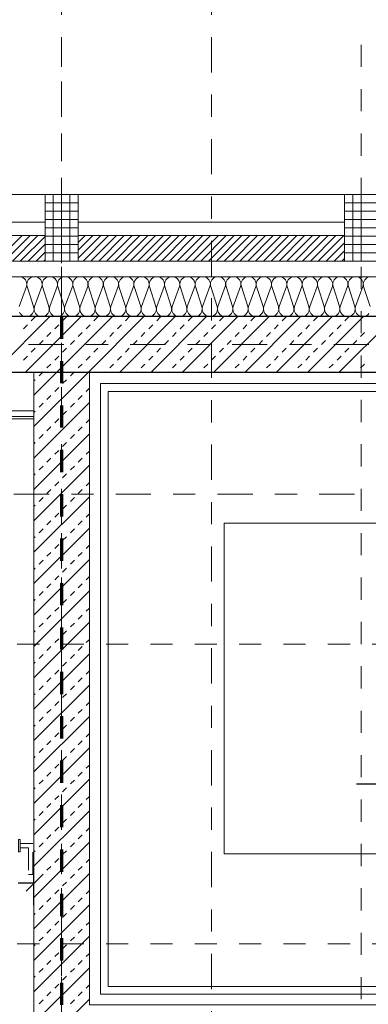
# Model space of a CAD drawing. Header units: metres. Extents: x -45.2 to 14.3, y -31.8 to 10.2.
# Tile 75 of 152: x -23.1 to -21.6, y -3 to 1.5. Entities that reach past the tile are written whole.
import ezdxf

# ---------------------------------------------------------------- set-up
doc = ezdxf.new("R2010")
doc.units = ezdxf.units.M
doc.header["$LTSCALE"] = 0.05
for name, pattern in [('Achsen 01', [5.291531, 3.175, -1.058062, 0.352704, -0.705764]), ('gestrichelt - 01', [2, 1, -1]), ('Raster 01', [2, 1, -1])]:
    doc.linetypes.add(name, pattern=pattern)
doc.layers.get('0').update_dxf_attribs({"lineweight": 25})
for name, color, linetype, lineweight in [('013_Beton und Stahlbetonarbeiten-330 Außenwände', 7, 'Continuous', 25), ('013_Beton und Stahlbetonarbeiten-340 Innenwände', 7, 'Continuous', 18), ('014_Fassadenarbeiten-330 Betonfertigteile vertikal', 7, 'Continuous', 9), ('014_Fassadenarbeiten-330 Filtermauerwerk 11.5cm', 7, 'Continuous', 9), ('024_Fliesen_Plattenarbeiten-340 Fliesen', 7, 'Continuous', 9), ('027_Tischlerarbeiten-340 Innentüren', 7, 'Continuous', 9), ('031_Metallbauarbeiten-340 Treppen Geländer', 7, 'Continuous', 9), ('039_Trockenbauarbeiten-340 Gipskarton', 7, 'Continuous', 9), ('AV1-Brandschutzkonzept-Brandschutzkonzept', 7, 'Continuous', 5), ('AV1-Einrichtung Bemaßung', 7, 'Continuous', 9), ('AV1-Schnitt Achsen', 7, 'Achsen 01', 18)]:
    doc.layers.add(name, color=color, linetype=linetype, lineweight=lineweight)
for name, color, linetype, lineweight, true_color in [('013_Beton und Stahlbetonarbeiten-350 Stahlbeton Treppe Ansicht', 7, 'Continuous', 9, 0xa6a6a6), ('014_Fassadenarbeiten-000 Aufsicht Betonfertigteile', 7, 'Continuous', 9, 0xc0c0c0), ('014_Fassadenarbeiten-000 Aufsicht Mauerwerk', 7, 'Continuous', 9, 0xa6a6a6), ('014_Fassadenarbeiten-330 mineralische Dämmung', 7, 'Continuous', 9, 0x666666), ('AV1-Achsen', 1, 'Achsen 01', 18, 0xff0000), ('AV1-Raster', 7, 'Raster 01', 9, 0xa6a6a6)]:
    doc.layers.add(name, color=color, linetype=linetype, lineweight=lineweight, true_color=true_color)

msp = doc.modelspace()

# ---------------------------------------------------------------- linework, layer by layer
at = {"color": 0, "linetype": 'ByBlock', "lineweight": -2}
for p, q in [((-21.505, -1.9812), (-21.568, -1.9812)), ((-23.075, -2.427), (-23.1457, -2.427))]:
    msp.add_line(p, q, dxfattribs=at)
at = {"color": 0, "linetype": 'Continuous', "lineweight": 15}
msp.add_line((-23.0396, -2.3916), (-23.1104, -2.4623), dxfattribs=at)
at = {"layer": '013_Beton und Stahlbetonarbeiten-330 Außenwände', "color": 251, "linetype": 'Continuous', "lineweight": 13, "true_color": 0x4c4c4c}
for p, q in [((-23.0039, 0.125), (-23.2539, -0.125)), ((-22.8625, 0.125), (-23.1125, -0.125)), ((-23.087, 0.1061), (-23.0694, 0.1237)), ((-22.7211, 0.125), (-22.9711, -0.125)), ((-22.9456, 0.1061), (-22.9279, 0.1237)), ((-22.5796, 0.125), (-22.8296, -0.125)), ((-22.8042, 0.1061), (-22.7865, 0.1237)), ((-22.4382, 0.125), (-22.6882, -0.125)), ((-22.6628, 0.1061), (-22.6451, 0.1237)), ((-22.2968, 0.125), (-22.5468, -0.125)), ((-22.5214, 0.1061), (-22.5037, 0.1237)), ((-22.1554, 0.125), (-22.4054, -0.125)), ((-22.3799, 0.1061), (-22.3623, 0.1237)), ((-22.014, 0.125), (-22.264, -0.125)), ((-22.2385, 0.1061), (-22.2208, 0.1237)), ((-21.8725, 0.125), (-22.1225, -0.125)), ((-22.0971, 0.1061), (-22.0794, 0.1237)), ((-21.7311, 0.125), (-21.9811, -0.125)), ((-21.9557, 0.1061), (-21.938, 0.1237)), ((-21.5897, 0.125), (-21.8397, -0.125)), ((-21.8142, 0.1061), (-21.7966, 0.1237)), ((-21.4483, 0.125), (-21.6983, -0.125)), ((-21.6728, 0.1061), (-21.6551, 0.1237)), ((-23.1224, 0.0707), (-23.1047, 0.0884)), ((-23.0163, 0.0354), (-22.9986, 0.053)), ((-22.981, 0.0707), (-22.9633, 0.0884)), ((-22.8749, 0.0354), (-22.8572, 0.053)), ((-22.8395, 0.0707), (-22.8219, 0.0884)), ((-22.7335, 0.0354), (-22.7158, 0.053)), ((-22.6981, 0.0707), (-22.6805, 0.0884)), ((-22.5921, 0.0354), (-22.5744, 0.053)), ((-22.5567, 0.0707), (-22.539, 0.0884)), ((-22.4506, 0.0354), (-22.433, 0.053)), ((-22.4153, 0.0707), (-22.3976, 0.0884)), ((-22.3092, 0.0354), (-22.2915, 0.053)), ((-22.2739, 0.0707), (-22.2562, 0.0884)), ((-22.1678, 0.0354), (-22.1501, 0.053)), ((-22.1324, 0.0707), (-22.1148, 0.0884)), ((-22.0264, 0.0354), (-22.0087, 0.053)), ((-21.991, 0.0707), (-21.9733, 0.0884)), ((-21.885, 0.0354), (-21.8673, 0.053)), ((-21.8496, 0.0707), (-21.8319, 0.0884)), ((-21.7435, 0.0354), (-21.7259, 0.053)), ((-21.7082, 0.0707), (-21.6905, 0.0884)), ((-21.6021, 0.0354), (-21.5844, 0.053)), ((-23.0517, 0), (-23.034, 0.0177)), ((-22.9103, 0), (-22.8926, 0.0177)), ((-22.7688, 0), (-22.7512, 0.0177)), ((-22.6274, 0), (-22.6097, 0.0177)), ((-22.486, 0), (-22.4683, 0.0177)), ((-22.3446, 0), (-22.3269, 0.0177)), ((-22.2032, 0), (-22.1855, 0.0177)), ((-22.0617, 0), (-22.0441, 0.0177)), ((-21.9203, 0), (-21.9026, 0.0177)), ((-21.7789, 0), (-21.7612, 0.0177)), ((-21.6375, 0), (-21.6198, 0.0177)), ((-23.087, -0.0354), (-23.0694, -0.0177)), ((-22.9456, -0.0354), (-22.9279, -0.0177)), ((-22.8042, -0.0354), (-22.7865, -0.0177)), ((-22.6628, -0.0354), (-22.6451, -0.0177)), ((-22.5214, -0.0354), (-22.5037, -0.0177)), ((-22.3799, -0.0354), (-22.3623, -0.0177)), ((-22.2385, -0.0354), (-22.2208, -0.0177)), ((-22.0971, -0.0354), (-22.0794, -0.0177)), ((-21.9557, -0.0354), (-21.938, -0.0177)), ((-21.8142, -0.0354), (-21.7966, -0.0177)), ((-21.6728, -0.0354), (-21.6551, -0.0177)), ((-23.1224, -0.0707), (-23.1047, -0.053)), ((-23.0163, -0.1061), (-22.9986, -0.0884)), ((-22.981, -0.0707), (-22.9633, -0.053)), ((-22.8749, -0.1061), (-22.8572, -0.0884)), ((-22.8395, -0.0707), (-22.8219, -0.053)), ((-22.7335, -0.1061), (-22.7158, -0.0884)), ((-22.6981, -0.0707), (-22.6805, -0.053)), ((-22.5921, -0.1061), (-22.5744, -0.0884)), ((-22.5567, -0.0707), (-22.539, -0.053)), ((-22.4506, -0.1061), (-22.433, -0.0884)), ((-22.4153, -0.0707), (-22.3976, -0.053)), ((-22.3092, -0.1061), (-22.2915, -0.0884)), ((-22.2739, -0.0707), (-22.2562, -0.053)), ((-22.1678, -0.1061), (-22.1501, -0.0884)), ((-22.1324, -0.0707), (-22.1148, -0.053)), ((-22.0264, -0.1061), (-22.0087, -0.0884)), ((-21.991, -0.0707), (-21.9733, -0.053)), ((-21.885, -0.1061), (-21.8673, -0.0884)), ((-21.8496, -0.0707), (-21.8319, -0.053)), ((-21.7435, -0.1061), (-21.7259, -0.0884)), ((-21.7082, -0.0707), (-21.6905, -0.053)), ((-21.6021, -0.1061), (-21.5844, -0.0884)), ((-23.0353, -0.125), (-23.034, -0.1237)), ((-22.8938, -0.125), (-22.8926, -0.1237)), ((-22.7524, -0.125), (-22.7512, -0.1237)), ((-22.611, -0.125), (-22.6097, -0.1237)), ((-22.4696, -0.125), (-22.4683, -0.1237)), ((-22.3282, -0.125), (-22.3269, -0.1237)), ((-22.1867, -0.125), (-22.1855, -0.1237)), ((-22.0453, -0.125), (-22.0441, -0.1237)), ((-21.9039, -0.125), (-21.9026, -0.1237)), ((-21.7625, -0.125), (-21.7612, -0.1237)), ((-21.621, -0.125), (-21.6198, -0.1237))]:
    msp.add_line(p, q, dxfattribs=at)
at = {"layer": '013_Beton und Stahlbetonarbeiten-330 Außenwände'}
msp.add_lwpolyline([(-18.775, 0.125), (-27.075, 0.125), (-27.075, -0.125), (-18.775, -0.125)], close=True, dxfattribs=at)
at = {"layer": '013_Beton und Stahlbetonarbeiten-340 Innenwände', "color": 251, "linetype": 'Continuous', "lineweight": 13, "true_color": 0x4c4c4c}
for p, q in [((-22.8296, -0.125), (-23.075, -0.3704)), ((-22.9711, -0.125), (-23.075, -0.2289)), ((-23.0517, -0.1414), (-23.0353, -0.125)), ((-22.9103, -0.1414), (-22.8938, -0.125)), ((-23.075, -0.1647), (-23.0694, -0.1591)), ((-22.9456, -0.1768), (-22.9279, -0.1591)), ((-22.981, -0.2121), (-22.9633, -0.1945)), ((-22.8395, -0.2121), (-22.825, -0.1976)), ((-22.825, -0.2618), (-23.075, -0.5118)), ((-23.0517, -0.2828), (-23.034, -0.2652)), ((-23.0163, -0.2475), (-22.9986, -0.2298)), ((-22.9103, -0.2828), (-22.8926, -0.2652)), ((-22.8749, -0.2475), (-22.8572, -0.2298)), ((-23.075, -0.3062), (-23.0694, -0.3005)), ((-22.9456, -0.3182), (-22.9279, -0.3005)), ((-22.981, -0.3536), (-22.9633, -0.3359)), ((-22.8395, -0.3536), (-22.825, -0.339)), ((-23.0163, -0.3889), (-22.9986, -0.3712)), ((-22.8749, -0.3889), (-22.8572, -0.3712)), ((-22.825, -0.4032), (-23.075, -0.6532)), ((-23.075, -0.4476), (-23.0694, -0.4419)), ((-23.0517, -0.4243), (-23.034, -0.4066)), ((-22.9456, -0.4596), (-22.9279, -0.4419)), ((-22.9103, -0.4243), (-22.8926, -0.4066)), ((-22.981, -0.495), (-22.9633, -0.4773)), ((-22.8395, -0.495), (-22.825, -0.4804)), ((-23.0163, -0.5303), (-22.9986, -0.5127)), ((-22.8749, -0.5303), (-22.8572, -0.5127)), ((-22.825, -0.5446), (-23.075, -0.7946)), ((-23.0517, -0.5657), (-23.034, -0.548)), ((-22.9103, -0.5657), (-22.8926, -0.548)), ((-23.075, -0.589), (-23.0694, -0.5834)), ((-22.981, -0.6364), (-22.9633, -0.6187)), ((-22.9456, -0.601), (-22.9279, -0.5834)), ((-23.0163, -0.6718), (-22.9986, -0.6541)), ((-22.8749, -0.6718), (-22.8572, -0.6541)), ((-22.8395, -0.6364), (-22.825, -0.6218)), ((-22.825, -0.686), (-23.075, -0.936)), ((-23.0517, -0.7071), (-23.034, -0.6894)), ((-22.9103, -0.7071), (-22.8926, -0.6894)), ((-23.075, -0.7304), (-23.0694, -0.7248)), ((-22.9456, -0.7425), (-22.9279, -0.7248)), ((-23.0163, -0.8132), (-22.9986, -0.7955)), ((-22.981, -0.7778), (-22.9633, -0.7601)), ((-22.8749, -0.8132), (-22.8572, -0.7955)), ((-22.8395, -0.7778), (-22.825, -0.7633)), ((-22.825, -0.8275), (-23.075, -1.0775)), ((-23.0517, -0.8485), (-23.034, -0.8309)), ((-22.9103, -0.8485), (-22.8926, -0.8309)), ((-23.075, -0.8718), (-23.0694, -0.8662)), ((-22.9456, -0.8839), (-22.9279, -0.8662)), ((-22.981, -0.9192), (-22.9633, -0.9016)), ((-22.8395, -0.9192), (-22.825, -0.9047)), ((-22.825, -0.9689), (-23.075, -1.2189)), ((-23.0517, -0.9899), (-23.034, -0.9723)), ((-23.0163, -0.9546), (-22.9986, -0.9369)), ((-22.9103, -0.9899), (-22.8926, -0.9723)), ((-22.8749, -0.9546), (-22.8572, -0.9369)), ((-23.075, -1.0133), (-23.0694, -1.0076)), ((-22.9456, -1.0253), (-22.9279, -1.0076)), ((-22.981, -1.0607), (-22.9633, -1.043)), ((-22.8395, -1.0607), (-22.825, -1.0461)), ((-23.0163, -1.096), (-22.9986, -1.0783)), ((-22.8749, -1.096), (-22.8572, -1.0783)), ((-22.825, -1.1103), (-23.075, -1.3603)), ((-23.075, -1.1547), (-23.0694, -1.149)), ((-23.0517, -1.1314), (-23.034, -1.1137)), ((-22.9456, -1.1667), (-22.9279, -1.149)), ((-22.9103, -1.1314), (-22.8926, -1.1137)), ((-22.981, -1.2021), (-22.9633, -1.1844)), ((-22.8395, -1.2021), (-22.825, -1.1875)), ((-23.0163, -1.2374), (-22.9986, -1.2198)), ((-22.8749, -1.2374), (-22.8572, -1.2198)), ((-22.825, -1.2517), (-23.075, -1.5017)), ((-23.0517, -1.2728), (-23.034, -1.2551)), ((-22.9103, -1.2728), (-22.8926, -1.2551)), ((-23.075, -1.2961), (-23.0694, -1.2905)), ((-22.981, -1.3435), (-22.9633, -1.3258)), ((-22.9456, -1.3081), (-22.9279, -1.2905)), ((-22.8395, -1.3435), (-22.825, -1.329)), ((-23.0163, -1.3789), (-22.9986, -1.3612)), ((-22.8749, -1.3789), (-22.8572, -1.3612)), ((-22.825, -1.3932), (-23.075, -1.6432)), ((-23.0517, -1.4142), (-23.034, -1.3965)), ((-22.9103, -1.4142), (-22.8926, -1.3965)), ((-23.075, -1.4375), (-23.0694, -1.4319)), ((-22.9456, -1.4496), (-22.9279, -1.4319)), ((-23.0163, -1.5203), (-22.9986, -1.5026)), ((-22.981, -1.4849), (-22.9633, -1.4672)), ((-22.8749, -1.5203), (-22.8572, -1.5026)), ((-22.8395, -1.4849), (-22.825, -1.4704)), ((-22.825, -1.5346), (-23.075, -1.7846)), ((-23.0517, -1.5556), (-23.034, -1.538)), ((-22.9103, -1.5556), (-22.8926, -1.538)), ((-23.075, -1.579), (-23.0694, -1.5733)), ((-22.9456, -1.591), (-22.9279, -1.5733)), ((-22.981, -1.6263), (-22.9633, -1.6087)), ((-22.8395, -1.6263), (-22.825, -1.6118)), ((-22.825, -1.676), (-23.075, -1.926)), ((-23.0517, -1.6971), (-23.034, -1.6794)), ((-23.0163, -1.6617), (-22.9986, -1.644)), ((-22.9103, -1.6971), (-22.8926, -1.6794)), ((-22.8749, -1.6617), (-22.8572, -1.644)), ((-23.075, -1.7204), (-23.0694, -1.7147)), ((-22.9456, -1.7324), (-22.9279, -1.7147)), ((-22.981, -1.7678), (-22.9633, -1.7501)), ((-22.8395, -1.7678), (-22.825, -1.7532)), ((-22.825, -1.8174), (-23.075, -2.0674)), ((-23.0163, -1.8031), (-22.9986, -1.7854)), ((-22.8749, -1.8031), (-22.8572, -1.7854)), ((-23.075, -1.8618), (-23.0694, -1.8562)), ((-23.0517, -1.8385), (-23.034, -1.8208)), ((-22.9456, -1.8738), (-22.9279, -1.8562)), ((-22.9103, -1.8385), (-22.8926, -1.8208)), ((-22.981, -1.9092), (-22.9633, -1.8915)), ((-22.8395, -1.9092), (-22.825, -1.8946)), ((-23.0163, -1.9445), (-22.9986, -1.9269)), ((-22.8749, -1.9445), (-22.8572, -1.9269)), ((-22.825, -1.9588), (-23.075, -2.2088)), ((-23.0517, -1.9799), (-23.034, -1.9622)), ((-22.9103, -1.9799), (-22.8926, -1.9622)), ((-23.075, -2.0032), (-23.0694, -1.9976)), ((-22.981, -2.0506), (-22.9633, -2.0329)), ((-22.9456, -2.0153), (-22.9279, -1.9976)), ((-22.8395, -2.0506), (-22.825, -2.0361)), ((-23.0163, -2.086), (-22.9986, -2.0683)), ((-22.8749, -2.086), (-22.8572, -2.0683)), ((-22.825, -2.1003), (-23.075, -2.3503)), ((-23.0517, -2.1213), (-23.034, -2.1036)), ((-22.9103, -2.1213), (-22.8926, -2.1036)), ((-23.075, -2.1446), (-23.0694, -2.139)), ((-22.9456, -2.1567), (-22.9279, -2.139)), ((-23.0163, -2.2274), (-22.9986, -2.2097)), ((-22.981, -2.192), (-22.9633, -2.1744)), ((-22.8749, -2.2274), (-22.8572, -2.2097)), ((-22.8395, -2.192), (-22.825, -2.1775)), ((-22.825, -2.2417), (-23.075, -2.4917)), ((-23.0517, -2.2627), (-23.034, -2.2451)), ((-22.9103, -2.2627), (-22.8926, -2.2451)), ((-23.075, -2.2861), (-23.0694, -2.2804)), ((-22.9456, -2.2981), (-22.9279, -2.2804)), ((-22.981, -2.3335), (-22.9633, -2.3158)), ((-22.8395, -2.3335), (-22.825, -2.3189)), ((-22.825, -2.3831), (-23.075, -2.6331)), ((-23.0517, -2.4042), (-23.034, -2.3865)), ((-23.0163, -2.3688), (-22.9986, -2.3511)), ((-22.9103, -2.4042), (-22.8926, -2.3865)), ((-22.8749, -2.3688), (-22.8572, -2.3511)), ((-23.075, -2.4275), (-23.0694, -2.4218)), ((-22.9456, -2.4395), (-22.9279, -2.4218)), ((-22.981, -2.4749), (-22.9633, -2.4572)), ((-22.8395, -2.4749), (-22.825, -2.4603)), ((-22.825, -2.5245), (-23.075, -2.7745)), ((-23.0517, -2.5456), (-23.034, -2.5279)), ((-23.0163, -2.5102), (-22.9986, -2.4926)), ((-22.9103, -2.5456), (-22.8926, -2.5279)), ((-22.8749, -2.5102), (-22.8572, -2.4926)), ((-23.075, -2.5689), (-23.0694, -2.5633)), ((-22.9456, -2.5809), (-22.9279, -2.5633)), ((-22.981, -2.6163), (-22.9633, -2.5986)), ((-22.8395, -2.6163), (-22.825, -2.6017)), ((-23.0163, -2.6517), (-22.9986, -2.634)), ((-22.8749, -2.6517), (-22.8572, -2.634)), ((-22.825, -2.6659), (-23.075, -2.9159)), ((-23.075, -2.7103), (-23.0694, -2.7047)), ((-23.0517, -2.687), (-23.034, -2.6693)), ((-22.9456, -2.7224), (-22.9279, -2.7047)), ((-22.9103, -2.687), (-22.8926, -2.6693)), ((-22.981, -2.7577), (-22.9633, -2.74)), ((-22.8395, -2.7577), (-22.825, -2.7432)), ((-23.0163, -2.7931), (-22.9986, -2.7754)), ((-22.8749, -2.7931), (-22.8572, -2.7754)), ((-22.825, -2.8074), (-23.075, -3.0574)), ((-23.0517, -2.8284), (-23.034, -2.8107)), ((-22.9103, -2.8284), (-22.8926, -2.8107)), ((-23.075, -2.8517), (-23.0694, -2.8461)), ((-22.981, -2.8991), (-22.9633, -2.8815)), ((-22.9456, -2.8638), (-22.9279, -2.8461)), ((-23.0163, -2.9345), (-22.9986, -2.9168)), ((-22.8749, -2.9345), (-22.8572, -2.9168)), ((-22.8395, -2.8991), (-22.825, -2.8846)), ((-22.825, -2.9488), (-23.075, -3.1988)), ((-23.0517, -2.9698), (-23.034, -2.9522)), ((-22.9103, -2.9698), (-22.8926, -2.9522))]:
    msp.add_line(p, q, dxfattribs=at)
at = {"layer": '013_Beton und Stahlbetonarbeiten-340 Innenwände'}
msp.add_lwpolyline([(-20.875, -5.525), (-16.075, -5.525), (-16.075, -5.275), (-20.625, -5.275), (-20.625, -3.225), (-18.125, -3.225), (-18.125, -3.725), (-17.875, -3.725), (-17.875, -2.975), (-22.825, -2.975), (-22.825, -0.125), (-23.075, -0.125), (-23.075, -3.725), (-22.825, -3.725), (-22.825, -3.225), (-20.875, -3.225)], close=True, dxfattribs=at)
at = {"layer": '013_Beton und Stahlbetonarbeiten-350 Stahlbeton Treppe Ansicht', "color": 0, "linetype": 'Continuous', "lineweight": -2}
msp.add_line((-21.568, -1.9812), (-21.621, -1.9812), dxfattribs=at)
at = {"layer": '013_Beton und Stahlbetonarbeiten-350 Stahlbeton Treppe Ansicht', "linetype": 'Continuous'}
msp.add_lwpolyline([(-18.185, -0.805), (-22.2172, -0.805), (-22.2172, -2.295), (-19.345, -2.295)], dxfattribs=at)
at = {"layer": '014_Fassadenarbeiten-000 Aufsicht Betonfertigteile'}
msp.add_lwpolyline([(-39.455, 0.305), (-16.125, 0.305), (-16.125, 0.675), (-39.825, 0.675)], close=True, dxfattribs=at)
at = {"layer": '014_Fassadenarbeiten-000 Aufsicht Mauerwerk'}
for points in [[(-24.225, 0.375), (-24.225, 0.55), (-23.025, 0.55), (-23.025, 0.375)], [(-23.025, 0.55), (-23.025, 0.375), (-24.225, 0.375), (-24.225, 0.55)], [(-22.875, 0.375), (-22.875, 0.55), (-21.675, 0.55), (-21.675, 0.375)], [(-21.675, 0.55), (-21.675, 0.375), (-22.875, 0.375), (-22.875, 0.55)]]:
    msp.add_lwpolyline(points, close=True, dxfattribs=at)
at = {"layer": '014_Fassadenarbeiten-330 Betonfertigteile vertikal', "color": 8, "linetype": 'Continuous', "lineweight": 9, "true_color": 0x808080}
for p, q in [((-22.9875, 0.675), (-22.9875, 0.375)), ((-22.95, 0.675), (-22.95, 0.375)), ((-22.9125, 0.675), (-22.9125, 0.375)), ((-21.6375, 0.675), (-21.6375, 0.375)), ((-21.6, 0.675), (-21.6, 0.375))]:
    msp.add_line(p, q, dxfattribs=at)
at = {"layer": '014_Fassadenarbeiten-330 Betonfertigteile vertikal', "color": 8, "linetype": 'Continuous', "lineweight": 13, "true_color": 0x808080}
for p, q in [((-23.025, 0.6375), (-22.875, 0.6375)), ((-21.675, 0.6375), (-21.525, 0.6375)), ((-23.025, 0.6), (-22.875, 0.6)), ((-21.675, 0.6), (-21.525, 0.6)), ((-23.025, 0.5625), (-22.875, 0.5625)), ((-21.675, 0.5625), (-21.525, 0.5625)), ((-23.025, 0.525), (-22.875, 0.525)), ((-21.675, 0.525), (-21.525, 0.525)), ((-23.025, 0.4875), (-22.875, 0.4875)), ((-23.025, 0.45), (-22.875, 0.45)), ((-21.675, 0.4875), (-21.525, 0.4875)), ((-21.675, 0.45), (-21.525, 0.45)), ((-23.025, 0.4125), (-22.875, 0.4125)), ((-21.675, 0.4125), (-21.525, 0.4125))]:
    msp.add_line(p, q, dxfattribs=at)
at = {"layer": '014_Fassadenarbeiten-330 Betonfertigteile vertikal'}
for points in [[(-23.025, 0.675), (-22.875, 0.675), (-22.875, 0.375), (-23.025, 0.375)], [(-21.675, 0.675), (-21.525, 0.675), (-21.525, 0.375), (-21.675, 0.375)]]:
    msp.add_lwpolyline(points, close=True, dxfattribs=at)
at = {"layer": '014_Fassadenarbeiten-330 Filtermauerwerk 11.5cm', "color": 8, "linetype": 'Continuous', "lineweight": 9, "true_color": 0x808080}
for p, q in [((-23.2424, 0.375), (-23.1274, 0.49)), ((-23.207, 0.375), (-23.092, 0.49)), ((-23.1717, 0.375), (-23.0567, 0.49)), ((-22.875, 0.4595), (-22.8445, 0.49)), ((-22.875, 0.4242), (-22.8092, 0.49)), ((-22.875, 0.3888), (-22.7738, 0.49)), ((-22.8535, 0.375), (-22.7385, 0.49)), ((-22.8181, 0.375), (-22.7031, 0.49)), ((-22.7827, 0.375), (-22.6677, 0.49)), ((-22.7474, 0.375), (-22.6324, 0.49)), ((-22.712, 0.375), (-22.597, 0.49)), ((-22.6767, 0.375), (-22.5617, 0.49)), ((-22.6413, 0.375), (-22.5263, 0.49)), ((-22.606, 0.375), (-22.491, 0.49)), ((-22.5706, 0.375), (-22.4556, 0.49)), ((-22.5353, 0.375), (-22.4203, 0.49)), ((-22.4999, 0.375), (-22.3849, 0.49)), ((-22.4645, 0.375), (-22.3495, 0.49)), ((-22.4292, 0.375), (-22.3142, 0.49)), ((-22.3938, 0.375), (-22.2788, 0.49)), ((-22.3585, 0.375), (-22.2435, 0.49)), ((-22.3231, 0.375), (-22.2081, 0.49)), ((-22.2878, 0.375), (-22.1728, 0.49)), ((-22.2524, 0.375), (-22.1374, 0.49)), ((-22.2171, 0.375), (-22.1021, 0.49)), ((-22.1817, 0.375), (-22.0667, 0.49)), ((-22.1464, 0.375), (-22.0314, 0.49)), ((-22.111, 0.375), (-21.996, 0.49)), ((-22.0756, 0.375), (-21.9606, 0.49)), ((-22.0403, 0.375), (-21.9253, 0.49)), ((-22.0049, 0.375), (-21.8899, 0.49)), ((-21.9696, 0.375), (-21.8546, 0.49)), ((-21.9342, 0.375), (-21.8192, 0.49)), ((-21.8989, 0.375), (-21.7839, 0.49)), ((-21.8635, 0.375), (-21.7485, 0.49)), ((-21.8282, 0.375), (-21.7132, 0.49)), ((-21.7928, 0.375), (-21.6778, 0.49)), ((-23.1363, 0.375), (-23.025, 0.4863)), ((-23.1009, 0.375), (-23.025, 0.4509)), ((-21.7574, 0.375), (-21.675, 0.4574)), ((-23.0656, 0.375), (-23.025, 0.4156)), ((-21.7221, 0.375), (-21.675, 0.4221)), ((-23.0302, 0.375), (-23.025, 0.3802)), ((-21.6867, 0.375), (-21.675, 0.3867))]:
    msp.add_line(p, q, dxfattribs=at)
at = {"layer": '014_Fassadenarbeiten-330 Filtermauerwerk 11.5cm'}
for points in [[(-23.025, 0.49), (-23.025, 0.375), (-24.225, 0.375), (-24.225, 0.49)], [(-21.675, 0.49), (-21.675, 0.375), (-22.875, 0.375), (-22.875, 0.49)]]:
    msp.add_lwpolyline(points, close=True, dxfattribs=at)
at = {"layer": '014_Fassadenarbeiten-330 mineralische Dämmung'}
msp.add_lwpolyline([(-36.8275, -5.525), (-39.275, -5.525), (-39.275, 0.125), (-18.9, 0.125), (-18.9, 0.305), (-39.455, 0.305), (-39.455, -5.705), (-36.8275, -5.705)], close=True, dxfattribs=at)
for points in [[(-23.1418, 0.17), (-23.1085, 0.26), (-23.1085, 0.26), (-23.1071, 0.2663), (-23.1069, 0.2728), (-23.108, 0.2792), (-23.1102, 0.2853), (-23.1135, 0.2908), (-23.1178, 0.2957), (-23.1229, 0.2997), (-23.1286, 0.3026), (-23.1349, 0.3044), (-23.1413, 0.305)], [(-21.5644, 0.1392), (-21.5687, 0.1343), (-21.5738, 0.1303), (-21.5796, 0.1274), (-21.5858, 0.1256), (-21.5922, 0.125), (-21.5987, 0.1256), (-21.6049, 0.1274), (-21.6107, 0.1303), (-21.6158, 0.1343), (-21.6201, 0.1392), (-21.6234, 0.1447), (-21.6256, 0.1508), (-21.6266, 0.1572), (-21.6264, 0.1637), (-21.625, 0.17), (-21.5917, 0.26), (-21.5917, 0.26), (-21.5903, 0.2663), (-21.5902, 0.2728), (-21.5912, 0.2792), (-21.5934, 0.2853), (-21.5967, 0.2908), (-21.601, 0.2957), (-21.6061, 0.2997), (-21.6119, 0.3026), (-21.6181, 0.3044), (-21.6245, 0.305), (-21.631, 0.3044), (-21.6372, 0.3026), (-21.643, 0.2997), (-21.6481, 0.2957), (-21.6524, 0.2908), (-21.6557, 0.2853), (-21.6579, 0.2792), (-21.6589, 0.2728), (-21.6587, 0.2663), (-21.6573, 0.26), (-21.6284, 0.17), (-21.6284, 0.17), (-21.627, 0.1637), (-21.6268, 0.1572), (-21.6278, 0.1508), (-21.63, 0.1447), (-21.6333, 0.1392), (-21.6376, 0.1343), (-21.6427, 0.1303), (-21.6485, 0.1274), (-21.6547, 0.1256), (-21.6612, 0.125), (-21.6676, 0.1256), (-21.6738, 0.1274), (-21.6796, 0.1303), (-21.6847, 0.1343), (-21.689, 0.1392), (-21.6923, 0.1447), (-21.6945, 0.1508), (-21.6955, 0.1572), (-21.6954, 0.1637), (-21.694, 0.17), (-21.6607, 0.26), (-21.6607, 0.26), (-21.6593, 0.2663), (-21.6591, 0.2728), (-21.6601, 0.2792), (-21.6623, 0.2853), (-21.6656, 0.2908), (-21.6699, 0.2957), (-21.675, 0.2997), (-21.6808, 0.3026), (-21.687, 0.3044), (-21.6935, 0.305), (-21.6999, 0.3044), (-21.7061, 0.3026), (-21.7119, 0.2997), (-21.717, 0.2957), (-21.7213, 0.2908), (-21.7246, 0.2853), (-21.7268, 0.2792), (-21.7278, 0.2728), (-21.7276, 0.2663), (-21.7263, 0.26), (-21.6973, 0.17), (-21.6973, 0.17), (-21.6959, 0.1637), (-21.6957, 0.1572), (-21.6968, 0.1508), (-21.699, 0.1447), (-21.7023, 0.1392), (-21.7066, 0.1343), (-21.7117, 0.1303), (-21.7174, 0.1274), (-21.7237, 0.1256), (-21.7301, 0.125), (-21.7366, 0.1256), (-21.7428, 0.1274), (-21.7485, 0.1303), (-21.7537, 0.1343), (-21.758, 0.1392), (-21.7613, 0.1447), (-21.7635, 0.1508), (-21.7645, 0.1572), (-21.7643, 0.1637), (-21.7629, 0.17), (-21.7296, 0.26), (-21.7296, 0.26), (-21.7282, 0.2663), (-21.728, 0.2728), (-21.7291, 0.2792), (-21.7313, 0.2853), (-21.7346, 0.2908), (-21.7389, 0.2957), (-21.744, 0.2997), (-21.7497, 0.3026), (-21.756, 0.3044), (-21.7624, 0.305), (-21.7689, 0.3044), (-21.7751, 0.3026), (-21.7808, 0.2997), (-21.786, 0.2957), (-21.7902, 0.2908), (-21.7936, 0.2853), (-21.7958, 0.2792), (-21.7968, 0.2728), (-21.7966, 0.2663), (-21.7952, 0.26), (-21.7663, 0.17), (-21.7663, 0.17), (-21.7649, 0.1637), (-21.7647, 0.1572), (-21.7657, 0.1508), (-21.7679, 0.1447), (-21.7712, 0.1392), (-21.7755, 0.1343), (-21.7806, 0.1303), (-21.7864, 0.1274), (-21.7926, 0.1256), (-21.7991, 0.125), (-21.8055, 0.1256), (-21.8117, 0.1274), (-21.8175, 0.1303), (-21.8226, 0.1343), (-21.8269, 0.1392), (-21.8302, 0.1447), (-21.8324, 0.1508), (-21.8334, 0.1572), (-21.8332, 0.1637), (-21.8318, 0.17), (-21.7986, 0.26), (-21.7986, 0.26), (-21.7972, 0.2663), (-21.797, 0.2728), (-21.798, 0.2792), (-21.8002, 0.2853), (-21.8035, 0.2908), (-21.8078, 0.2957), (-21.8129, 0.2997), (-21.8187, 0.3026), (-21.8249, 0.3044), (-21.8314, 0.305), (-21.8378, 0.3044), (-21.844, 0.3026), (-21.8498, 0.2997), (-21.8549, 0.2957), (-21.8592, 0.2908), (-21.8625, 0.2853), (-21.8647, 0.2792), (-21.8657, 0.2728), (-21.8655, 0.2663), (-21.8641, 0.26), (-21.8352, 0.17), (-21.8352, 0.17), (-21.8338, 0.1637), (-21.8336, 0.1572), (-21.8347, 0.1508), (-21.8369, 0.1447), (-21.8402, 0.1392), (-21.8444, 0.1343), (-21.8496, 0.1303), (-21.8553, 0.1274), (-21.8616, 0.1256), (-21.868, 0.125), (-21.8744, 0.1256), (-21.8807, 0.1274), (-21.8864, 0.1303), (-21.8916, 0.1343), (-21.8958, 0.1392), (-21.8991, 0.1447), (-21.9014, 0.1508), (-21.9024, 0.1572), (-21.9022, 0.1637), (-21.9008, 0.17), (-21.8675, 0.26), (-21.8675, 0.26), (-21.8661, 0.2663), (-21.8659, 0.2728), (-21.867, 0.2792), (-21.8692, 0.2853), (-21.8725, 0.2908), (-21.8767, 0.2957), (-21.8819, 0.2997), (-21.8876, 0.3026), (-21.8939, 0.3044), (-21.9003, 0.305), (-21.9067, 0.3044), (-21.913, 0.3026), (-21.9187, 0.2997), (-21.9239, 0.2957), (-21.9281, 0.2908), (-21.9314, 0.2853), (-21.9336, 0.2792), (-21.9347, 0.2728), (-21.9345, 0.2663), (-21.9331, 0.26), (-21.9042, 0.17), (-21.9042, 0.17), (-21.9028, 0.1637), (-21.9026, 0.1572), (-21.9036, 0.1508), (-21.9058, 0.1447), (-21.9091, 0.1392), (-21.9134, 0.1343), (-21.9185, 0.1303), (-21.9243, 0.1274), (-21.9305, 0.1256), (-21.9369, 0.125), (-21.9434, 0.1256), (-21.9496, 0.1274), (-21.9554, 0.1303), (-21.9605, 0.1343), (-21.9648, 0.1392), (-21.9681, 0.1447), (-21.9703, 0.1508), (-21.9713, 0.1572), (-21.9711, 0.1637), (-21.9697, 0.17), (-21.9365, 0.26), (-21.9365, 0.26), (-21.9351, 0.2663), (-21.9349, 0.2728), (-21.9359, 0.2792), (-21.9381, 0.2853), (-21.9414, 0.2908), (-21.9457, 0.2957), (-21.9508, 0.2997), (-21.9566, 0.3026), (-21.9628, 0.3044), (-21.9692, 0.305), (-21.9757, 0.3044), (-21.9819, 0.3026), (-21.9877, 0.2997), (-21.9928, 0.2957), (-21.9971, 0.2908), (-22.0004, 0.2853), (-22.0026, 0.2792), (-22.0036, 0.2728), (-22.0034, 0.2663), (-22.002, 0.26), (-21.9731, 0.17), (-21.9731, 0.17), (-21.9717, 0.1637), (-21.9715, 0.1572), (-21.9725, 0.1508), (-21.9747, 0.1447), (-21.978, 0.1392), (-21.9823, 0.1343), (-21.9875, 0.1303), (-21.9932, 0.1274), (-21.9994, 0.1256), (-22.0059, 0.125), (-22.0123, 0.1256), (-22.0186, 0.1274), (-22.0243, 0.1303), (-22.0294, 0.1343), (-22.0337, 0.1392), (-22.037, 0.1447), (-22.0392, 0.1508), (-22.0403, 0.1572), (-22.0401, 0.1637), (-22.0387, 0.17), (-22.0054, 0.26), (-22.0054, 0.26), (-22.004, 0.2663), (-22.0038, 0.2728), (-22.0048, 0.2792), (-22.007, 0.2853), (-22.0104, 0.2908), (-22.0146, 0.2957), (-22.0198, 0.2997), (-22.0255, 0.3026), (-22.0317, 0.3044), (-22.0382, 0.305), (-22.0446, 0.3044), (-22.0509, 0.3026), (-22.0566, 0.2997), (-22.0617, 0.2957), (-22.066, 0.2908), (-22.0693, 0.2853), (-22.0715, 0.2792), (-22.0726, 0.2728), (-22.0724, 0.2663), (-22.071, 0.26), (-22.0421, 0.17), (-22.0421, 0.17), (-22.0407, 0.1637), (-22.0405, 0.1572), (-22.0415, 0.1508), (-22.0437, 0.1447), (-22.047, 0.1392), (-22.0513, 0.1343), (-22.0564, 0.1303), (-22.0622, 0.1274), (-22.0684, 0.1256), (-22.0748, 0.125), (-22.0813, 0.1256), (-22.0875, 0.1274), (-22.0933, 0.1303), (-22.0984, 0.1343), (-22.1027, 0.1392), (-22.106, 0.1447), (-22.1082, 0.1508), (-22.1092, 0.1572), (-22.109, 0.1637), (-22.1076, 0.17), (-22.0744, 0.26), (-22.0744, 0.26), (-22.073, 0.2663), (-22.0728, 0.2728), (-22.0738, 0.2792), (-22.076, 0.2853), (-22.0793, 0.2908), (-22.0836, 0.2957), (-22.0887, 0.2997), (-22.0945, 0.3026), (-22.1007, 0.3044), (-22.1071, 0.305), (-22.1136, 0.3044), (-22.1198, 0.3026), (-22.1256, 0.2997), (-22.1307, 0.2957), (-22.135, 0.2908), (-22.1383, 0.2853), (-22.1405, 0.2792), (-22.1415, 0.2728), (-22.1413, 0.2663), (-22.1399, 0.26), (-22.111, 0.17), (-22.111, 0.17), (-22.1096, 0.1637), (-22.1094, 0.1572), (-22.1104, 0.1508), (-22.1126, 0.1447), (-22.1159, 0.1392), (-22.1202, 0.1343), (-22.1253, 0.1303), (-22.1311, 0.1274), (-22.1373, 0.1256), (-22.1438, 0.125), (-22.1502, 0.1256), (-22.1564, 0.1274), (-22.1622, 0.1303), (-22.1673, 0.1343), (-22.1716, 0.1392), (-22.1749, 0.1447), (-22.1771, 0.1508), (-22.1782, 0.1572), (-22.178, 0.1637), (-22.1766, 0.17), (-22.1433, 0.26), (-22.1433, 0.26), (-22.1419, 0.2663), (-22.1417, 0.2728), (-22.1427, 0.2792), (-22.1449, 0.2853), (-22.1482, 0.2908), (-22.1525, 0.2957), (-22.1576, 0.2997), (-22.1634, 0.3026), (-22.1696, 0.3044), (-22.1761, 0.305), (-22.1825, 0.3044), (-22.1887, 0.3026), (-22.1945, 0.2997), (-22.1996, 0.2957), (-22.2039, 0.2908), (-22.2072, 0.2853), (-22.2094, 0.2792), (-22.2105, 0.2728), (-22.2103, 0.2663), (-22.2089, 0.26), (-22.1799, 0.17), (-22.1799, 0.17), (-22.1785, 0.1637), (-22.1784, 0.1572), (-22.1794, 0.1508), (-22.1816, 0.1447), (-22.1849, 0.1392), (-22.1892, 0.1343), (-22.1943, 0.1303), (-22.2001, 0.1274), (-22.2063, 0.1256), (-22.2127, 0.125), (-22.2192, 0.1256), (-22.2254, 0.1274), (-22.2312, 0.1303), (-22.2363, 0.1343), (-22.2406, 0.1392), (-22.2439, 0.1447), (-22.2461, 0.1508), (-22.2471, 0.1572), (-22.2469, 0.1637), (-22.2455, 0.17), (-22.2122, 0.26), (-22.2122, 0.26), (-22.2108, 0.2663), (-22.2107, 0.2728), (-22.2117, 0.2792), (-22.2139, 0.2853), (-22.2172, 0.2908), (-22.2215, 0.2957), (-22.2266, 0.2997), (-22.2324, 0.3026), (-22.2386, 0.3044), (-22.245, 0.305), (-22.2515, 0.3044), (-22.2577, 0.3026), (-22.2635, 0.2997), (-22.2686, 0.2957), (-22.2729, 0.2908), (-22.2762, 0.2853), (-22.2784, 0.2792), (-22.2794, 0.2728), (-22.2792, 0.2663), (-22.2778, 0.26), (-22.2489, 0.17), (-22.2489, 0.17), (-22.2475, 0.1637), (-22.2473, 0.1572), (-22.2483, 0.1508), (-22.2505, 0.1447), (-22.2538, 0.1392), (-22.2581, 0.1343), (-22.2632, 0.1303), (-22.269, 0.1274), (-22.2752, 0.1256), (-22.2817, 0.125), (-22.2881, 0.1256), (-22.2943, 0.1274), (-22.3001, 0.1303), (-22.3052, 0.1343), (-22.3095, 0.1392), (-22.3128, 0.1447), (-22.315, 0.1508), (-22.316, 0.1572), (-22.3159, 0.1637), (-22.3145, 0.17), (-22.2812, 0.26), (-22.2812, 0.26), (-22.2798, 0.2663), (-22.2796, 0.2728), (-22.2806, 0.2792), (-22.2828, 0.2853), (-22.2861, 0.2908), (-22.2904, 0.2957), (-22.2955, 0.2997), (-22.3013, 0.3026), (-22.3075, 0.3044), (-22.314, 0.305), (-22.3204, 0.3044), (-22.3266, 0.3026), (-22.3324, 0.2997), (-22.3375, 0.2957), (-22.3418, 0.2908), (-22.3451, 0.2853), (-22.3473, 0.2792), (-22.3483, 0.2728), (-22.3482, 0.2663), (-22.3468, 0.26), (-22.3178, 0.17), (-22.3178, 0.17), (-22.3164, 0.1637), (-22.3162, 0.1572), (-22.3173, 0.1508), (-22.3195, 0.1447), (-22.3228, 0.1392), (-22.3271, 0.1343), (-22.3322, 0.1303), (-22.3379, 0.1274), (-22.3442, 0.1256), (-22.3506, 0.125), (-22.3571, 0.1256), (-22.3633, 0.1274), (-22.3691, 0.1303), (-22.3742, 0.1343), (-22.3785, 0.1392), (-22.3818, 0.1447), (-22.384, 0.1508), (-22.385, 0.1572), (-22.3848, 0.1637), (-22.3834, 0.17), (-22.3501, 0.26), (-22.3501, 0.26), (-22.3487, 0.2663), (-22.3485, 0.2728), (-22.3496, 0.2792), (-22.3518, 0.2853), (-22.3551, 0.2908), (-22.3594, 0.2957), (-22.3645, 0.2997), (-22.3703, 0.3026), (-22.3765, 0.3044), (-22.3829, 0.305), (-22.3894, 0.3044), (-22.3956, 0.3026), (-22.4013, 0.2997), (-22.4065, 0.2957), (-22.4108, 0.2908), (-22.4141, 0.2853), (-22.4163, 0.2792), (-22.4173, 0.2728), (-22.4171, 0.2663), (-22.4157, 0.26), (-22.3868, 0.17), (-22.3868, 0.17), (-22.3854, 0.1637), (-22.3852, 0.1572), (-22.3862, 0.1508), (-22.3884, 0.1447), (-22.3917, 0.1392), (-22.396, 0.1343), (-22.4011, 0.1303), (-22.4069, 0.1274), (-22.4131, 0.1256), (-22.4196, 0.125), (-22.426, 0.1256), (-22.4322, 0.1274), (-22.438, 0.1303), (-22.4431, 0.1343), (-22.4474, 0.1392), (-22.4507, 0.1447), (-22.4529, 0.1508), (-22.4539, 0.1572), (-22.4537, 0.1637), (-22.4523, 0.17), (-22.4191, 0.26), (-22.4191, 0.26), (-22.4177, 0.2663), (-22.4175, 0.2728), (-22.4185, 0.2792), (-22.4207, 0.2853), (-22.424, 0.2908), (-22.4283, 0.2957), (-22.4334, 0.2997), (-22.4392, 0.3026), (-22.4454, 0.3044), (-22.4519, 0.305), (-22.4583, 0.3044), (-22.4645, 0.3026), (-22.4703, 0.2997), (-22.4754, 0.2957), (-22.4797, 0.2908), (-22.483, 0.2853), (-22.4852, 0.2792), (-22.4862, 0.2728), (-22.486, 0.2663), (-22.4846, 0.26), (-22.4557, 0.17), (-22.4557, 0.17), (-22.4543, 0.1637), (-22.4541, 0.1572), (-22.4552, 0.1508), (-22.4574, 0.1447), (-22.4607, 0.1392), (-22.4649, 0.1343), (-22.4701, 0.1303), (-22.4758, 0.1274), (-22.4821, 0.1256), (-22.4885, 0.125), (-22.495, 0.1256), (-22.5012, 0.1274), (-22.5069, 0.1303), (-22.5121, 0.1343), (-22.5163, 0.1392), (-22.5197, 0.1447), (-22.5219, 0.1508), (-22.5229, 0.1572), (-22.5227, 0.1637), (-22.5213, 0.17), (-22.488, 0.26), (-22.488, 0.26), (-22.4866, 0.2663), (-22.4864, 0.2728), (-22.4875, 0.2792), (-22.4897, 0.2853), (-22.493, 0.2908), (-22.4973, 0.2957), (-22.5024, 0.2997), (-22.5081, 0.3026), (-22.5144, 0.3044), (-22.5208, 0.305), (-22.5272, 0.3044), (-22.5335, 0.3026), (-22.5392, 0.2997), (-22.5444, 0.2957), (-22.5486, 0.2908), (-22.5519, 0.2853), (-22.5541, 0.2792), (-22.5552, 0.2728), (-22.555, 0.2663), (-22.5536, 0.26), (-22.5247, 0.17), (-22.5247, 0.17), (-22.5233, 0.1637), (-22.5231, 0.1572), (-22.5241, 0.1508), (-22.5263, 0.1447), (-22.5296, 0.1392), (-22.5339, 0.1343), (-22.539, 0.1303), (-22.5448, 0.1274), (-22.551, 0.1256), (-22.5574, 0.125), (-22.5639, 0.1256), (-22.5701, 0.1274), (-22.5759, 0.1303), (-22.581, 0.1343), (-22.5853, 0.1392), (-22.5886, 0.1447), (-22.5908, 0.1508), (-22.5918, 0.1572), (-22.5916, 0.1637), (-22.5902, 0.17), (-22.557, 0.26), (-22.557, 0.26), (-22.5556, 0.2663), (-22.5554, 0.2728), (-22.5564, 0.2792), (-22.5586, 0.2853), (-22.5619, 0.2908), (-22.5662, 0.2957), (-22.5713, 0.2997), (-22.5771, 0.3026), (-22.5833, 0.3044), (-22.5897, 0.305), (-22.5962, 0.3044), (-22.6024, 0.3026), (-22.6082, 0.2997), (-22.6133, 0.2957), (-22.6176, 0.2908), (-22.6209, 0.2853), (-22.6231, 0.2792), (-22.6241, 0.2728), (-22.6239, 0.2663), (-22.6225, 0.26), (-22.5936, 0.17), (-22.5936, 0.17), (-22.5922, 0.1637), (-22.592, 0.1572), (-22.593, 0.1508), (-22.5952, 0.1447), (-22.5986, 0.1392), (-22.6028, 0.1343), (-22.608, 0.1303), (-22.6137, 0.1274), (-22.6199, 0.1256), (-22.6264, 0.125), (-22.6328, 0.1256), (-22.6391, 0.1274), (-22.6448, 0.1303), (-22.65, 0.1343), (-22.6542, 0.1392), (-22.6575, 0.1447), (-22.6597, 0.1508), (-22.6608, 0.1572), (-22.6606, 0.1637), (-22.6592, 0.17), (-22.6259, 0.26), (-22.6259, 0.26), (-22.6245, 0.2663), (-22.6243, 0.2728), (-22.6253, 0.2792), (-22.6276, 0.2853), (-22.6309, 0.2908), (-22.6351, 0.2957), (-22.6403, 0.2997), (-22.646, 0.3026), (-22.6522, 0.3044), (-22.6587, 0.305), (-22.6651, 0.3044), (-22.6714, 0.3026), (-22.6771, 0.2997), (-22.6822, 0.2957), (-22.6865, 0.2908), (-22.6898, 0.2853), (-22.692, 0.2792), (-22.6931, 0.2728), (-22.6929, 0.2663), (-22.6915, 0.26), (-22.6626, 0.17), (-22.6626, 0.17), (-22.6612, 0.1637), (-22.661, 0.1572), (-22.662, 0.1508), (-22.6642, 0.1447), (-22.6675, 0.1392), (-22.6718, 0.1343), (-22.6769, 0.1303), (-22.6827, 0.1274), (-22.6889, 0.1256), (-22.6953, 0.125), (-22.7018, 0.1256), (-22.708, 0.1274), (-22.7138, 0.1303), (-22.7189, 0.1343), (-22.7232, 0.1392), (-22.7265, 0.1447), (-22.7287, 0.1508), (-22.7297, 0.1572), (-22.7295, 0.1637), (-22.7281, 0.17), (-22.6949, 0.26), (-22.6949, 0.26), (-22.6935, 0.2663), (-22.6933, 0.2728), (-22.6943, 0.2792), (-22.6965, 0.2853), (-22.6998, 0.2908), (-22.7041, 0.2957), (-22.7092, 0.2997), (-22.715, 0.3026), (-22.7212, 0.3044), (-22.7276, 0.305), (-22.7341, 0.3044), (-22.7403, 0.3026), (-22.7461, 0.2997), (-22.7512, 0.2957), (-22.7555, 0.2908), (-22.7588, 0.2853), (-22.761, 0.2792), (-22.762, 0.2728), (-22.7618, 0.2663), (-22.7604, 0.26), (-22.7315, 0.17), (-22.7315, 0.17), (-22.7301, 0.1637), (-22.7299, 0.1572), (-22.7309, 0.1508), (-22.7331, 0.1447), (-22.7364, 0.1392), (-22.7407, 0.1343), (-22.7458, 0.1303), (-22.7516, 0.1274), (-22.7578, 0.1256), (-22.7643, 0.125), (-22.7707, 0.1256), (-22.7769, 0.1274), (-22.7827, 0.1303), (-22.7878, 0.1343), (-22.7921, 0.1392), (-22.7954, 0.1447), (-22.7976, 0.1508), (-22.7987, 0.1572), (-22.7985, 0.1637), (-22.7971, 0.17), (-22.7638, 0.26), (-22.7638, 0.26), (-22.7624, 0.2663), (-22.7622, 0.2728), (-22.7632, 0.2792), (-22.7654, 0.2853), (-22.7687, 0.2908), (-22.773, 0.2957), (-22.7782, 0.2997), (-22.7839, 0.3026), (-22.7901, 0.3044), (-22.7966, 0.305), (-22.803, 0.3044), (-22.8092, 0.3026), (-22.815, 0.2997), (-22.8201, 0.2957), (-22.8244, 0.2908), (-22.8277, 0.2853), (-22.8299, 0.2792), (-22.831, 0.2728), (-22.8308, 0.2663), (-22.8294, 0.26), (-22.8004, 0.17), (-22.8004, 0.17), (-22.799, 0.1637), (-22.7989, 0.1572), (-22.7999, 0.1508), (-22.8021, 0.1447), (-22.8054, 0.1392), (-22.8097, 0.1343), (-22.8148, 0.1303), (-22.8206, 0.1274), (-22.8268, 0.1256), (-22.8332, 0.125), (-22.8397, 0.1256), (-22.8459, 0.1274), (-22.8517, 0.1303), (-22.8568, 0.1343), (-22.8611, 0.1392), (-22.8644, 0.1447), (-22.8666, 0.1508), (-22.8676, 0.1572), (-22.8674, 0.1637), (-22.866, 0.17), (-22.8327, 0.26), (-22.8327, 0.26), (-22.8313, 0.2663), (-22.8312, 0.2728), (-22.8322, 0.2792), (-22.8344, 0.2853), (-22.8377, 0.2908), (-22.842, 0.2957), (-22.8471, 0.2997), (-22.8529, 0.3026), (-22.8591, 0.3044), (-22.8655, 0.305), (-22.872, 0.3044), (-22.8782, 0.3026), (-22.884, 0.2997), (-22.8891, 0.2957), (-22.8934, 0.2908), (-22.8967, 0.2853), (-22.8989, 0.2792), (-22.8999, 0.2728), (-22.8997, 0.2663), (-22.8983, 0.26), (-22.8694, 0.17), (-22.8694, 0.17), (-22.868, 0.1637), (-22.8678, 0.1572), (-22.8688, 0.1508), (-22.871, 0.1447), (-22.8743, 0.1392), (-22.8786, 0.1343), (-22.8837, 0.1303), (-22.8895, 0.1274), (-22.8957, 0.1256), (-22.9022, 0.125), (-22.9086, 0.1256), (-22.9148, 0.1274), (-22.9206, 0.1303), (-22.9257, 0.1343), (-22.93, 0.1392), (-22.9333, 0.1447), (-22.9355, 0.1508), (-22.9365, 0.1572), (-22.9364, 0.1637), (-22.935, 0.17), (-22.9017, 0.26), (-22.9017, 0.26), (-22.9003, 0.2663), (-22.9001, 0.2728), (-22.9011, 0.2792), (-22.9033, 0.2853), (-22.9066, 0.2908), (-22.9109, 0.2957), (-22.916, 0.2997), (-22.9218, 0.3026), (-22.928, 0.3044), (-22.9345, 0.305), (-22.9409, 0.3044), (-22.9471, 0.3026), (-22.9529, 0.2997), (-22.958, 0.2957), (-22.9623, 0.2908), (-22.9656, 0.2853), (-22.9678, 0.2792), (-22.9688, 0.2728), (-22.9687, 0.2663), (-22.9673, 0.26), (-22.9383, 0.17), (-22.9383, 0.17), (-22.9369, 0.1637), (-22.9367, 0.1572), (-22.9378, 0.1508), (-22.94, 0.1447), (-22.9433, 0.1392), (-22.9476, 0.1343), (-22.9527, 0.1303), (-22.9585, 0.1274), (-22.9647, 0.1256), (-22.9711, 0.125), (-22.9776, 0.1256), (-22.9838, 0.1274), (-22.9896, 0.1303), (-22.9947, 0.1343), (-22.999, 0.1392), (-23.0023, 0.1447), (-23.0045, 0.1508), (-23.0055, 0.1572), (-23.0053, 0.1637), (-23.0039, 0.17), (-22.9706, 0.26), (-22.9706, 0.26), (-22.9692, 0.2663), (-22.969, 0.2728), (-22.9701, 0.2792), (-22.9723, 0.2853), (-22.9756, 0.2908), (-22.9799, 0.2957), (-22.985, 0.2997), (-22.9908, 0.3026), (-22.997, 0.3044), (-23.0034, 0.305), (-23.0099, 0.3044), (-23.0161, 0.3026), (-23.0219, 0.2997), (-23.027, 0.2957), (-23.0313, 0.2908), (-23.0346, 0.2853), (-23.0368, 0.2792), (-23.0378, 0.2728), (-23.0376, 0.2663), (-23.0362, 0.26), (-23.0073, 0.17), (-23.0073, 0.17), (-23.0059, 0.1637), (-23.0057, 0.1572), (-23.0067, 0.1508), (-23.0089, 0.1447), (-23.0122, 0.1392), (-23.0165, 0.1343), (-23.0216, 0.1303), (-23.0274, 0.1274), (-23.0336, 0.1256), (-23.0401, 0.125), (-23.0465, 0.1256), (-23.0527, 0.1274), (-23.0585, 0.1303), (-23.0636, 0.1343), (-23.0679, 0.1392), (-23.0712, 0.1447), (-23.0734, 0.1508), (-23.0744, 0.1572), (-23.0742, 0.1637), (-23.0728, 0.17), (-23.0396, 0.26), (-23.0396, 0.26), (-23.0382, 0.2663), (-23.038, 0.2728), (-23.039, 0.2792), (-23.0412, 0.2853), (-23.0445, 0.2908), (-23.0488, 0.2957), (-23.0539, 0.2997), (-23.0597, 0.3026), (-23.0659, 0.3044), (-23.0724, 0.305), (-23.0788, 0.3044), (-23.085, 0.3026), (-23.0908, 0.2997), (-23.0959, 0.2957), (-23.1002, 0.2908), (-23.1035, 0.2853), (-23.1057, 0.2792), (-23.1067, 0.2728), (-23.1065, 0.2663), (-23.1051, 0.26), (-23.0762, 0.17), (-23.0762, 0.17), (-23.0748, 0.1637), (-23.0746, 0.1572), (-23.0757, 0.1508), (-23.0779, 0.1447), (-23.0812, 0.1392), (-23.0855, 0.1343), (-23.0906, 0.1303), (-23.0963, 0.1274), (-23.1026, 0.1256), (-23.109, 0.125), (-23.1155, 0.1256), (-23.1217, 0.1274), (-23.1274, 0.1303), (-23.1326, 0.1343), (-23.1369, 0.1392), (-23.1402, 0.1447)], [(-21.562, 0.3044), (-21.5682, 0.3026), (-21.574, 0.2997), (-21.5791, 0.2957), (-21.5834, 0.2908), (-21.5867, 0.2853), (-21.5889, 0.2792), (-21.5899, 0.2728), (-21.5898, 0.2663), (-21.5884, 0.26), (-21.5594, 0.17)]]:
    msp.add_lwpolyline(points, dxfattribs=at)
at = {"layer": '024_Fliesen_Plattenarbeiten-340 Fliesen'}
msp.add_lwpolyline([(-24.925, -0.325), (-23.075, -0.325), (-23.075, -0.335), (-24.925, -0.335)], close=True, dxfattribs=at)
at = {"layer": '027_Tischlerarbeiten-340 Innentüren', "color": 253, "linetype": 'gestrichelt - 01', "lineweight": 9, "true_color": 0xa6a6a6}
for points in [[(-23.145, -2.23), (-23.1375, -2.23), (-23.1375, -2.285), (-23.145, -2.285)], [(-23.1375, -2.2475), (-23.1375, -2.2675), (-23.1, -2.2675), (-23.1, -2.3875), (-23.08, -2.3875), (-23.08, -2.2475)]]:
    msp.add_lwpolyline(points, close=True, dxfattribs=at)
at = {"layer": '031_Metallbauarbeiten-340 Treppen Geländer', "color": 253, "linetype": 'Continuous', "lineweight": 9, "true_color": 0xa6a6a6}
msp.add_lwpolyline([(-22.74, -0.2117), (-21.375, -0.2117), (-21.375, -0.1767), (-22.775, -0.1767), (-22.775, -2.9267), (-21.085, -2.9267), (-21.085, -2.8917), (-22.74, -2.8917)], close=True, dxfattribs=at)
at = {"layer": '039_Trockenbauarbeiten-340 Gipskarton'}
msp.add_lwpolyline([(-23.075, -0.3), (-24.925, -0.3), (-24.925, -0.325), (-23.075, -0.325)], close=True, dxfattribs=at)
at = {"layer": 'AV1-Achsen'}
for p, q in [((-22.95, -26.5), (-22.95, 4.9)), ((-43.2844, 0), (4.2656, 0))]:
    msp.add_line(p, q, dxfattribs=at)
at = {"layer": 'AV1-Brandschutzkonzept-Brandschutzkonzept', "color": 14, "linetype": 'gestrichelt - 01', "lineweight": 70, "true_color": 0xaa0000}
msp.add_line((-22.95, 0.125), (-22.95, -3.1), dxfattribs=at)
at = {"layer": 'AV1-Einrichtung Bemaßung', "color": 0, "lineweight": -2}
msp.add_line((-23.075, -2.527), (-23.075, -2.377), dxfattribs=at)
at = {"layer": 'AV1-Raster'}
for p, q in [((-22.95, -22.95), (-22.95, 1.35)), ((-21.6, -22.95), (-21.6, 1.35)), ((1.35, -1.35), (-40.5, -1.35)), ((1.35, -2.7), (-40.5, -2.7))]:
    msp.add_line(p, q, dxfattribs=at)
at = {"layer": 'AV1-Schnitt Achsen'}
for p, q in [((-22.275, -26.3), (-22.275, 4.7)), ((-43.35, -0.675), (4.2, -0.675))]:
    msp.add_line(p, q, dxfattribs=at)
at = {"layer": 'Defpoints', "color": 0, "lineweight": 0}
for p, q in [((-23.025, 0.675), (-23.025, 0.675)), ((-23.025, 0.675), (-23.025, 0.675)), ((-22.875, 0.675), (-22.875, 0.675)), ((-22.875, 0.675), (-22.875, 0.675)), ((-21.675, 0.675), (-21.675, 0.675)), ((-21.675, 0.675), (-21.675, 0.675)), ((-22.95, 0), (-22.95, 0)), ((-22.95, 0), (-22.95, 0)), ((-23.075, -0.125), (-23.075, -0.125)), ((-23.075, -0.125), (-23.075, -0.125))]:
    msp.add_line(p, q, dxfattribs=at)

doc.saveas('drawing.dxf')
